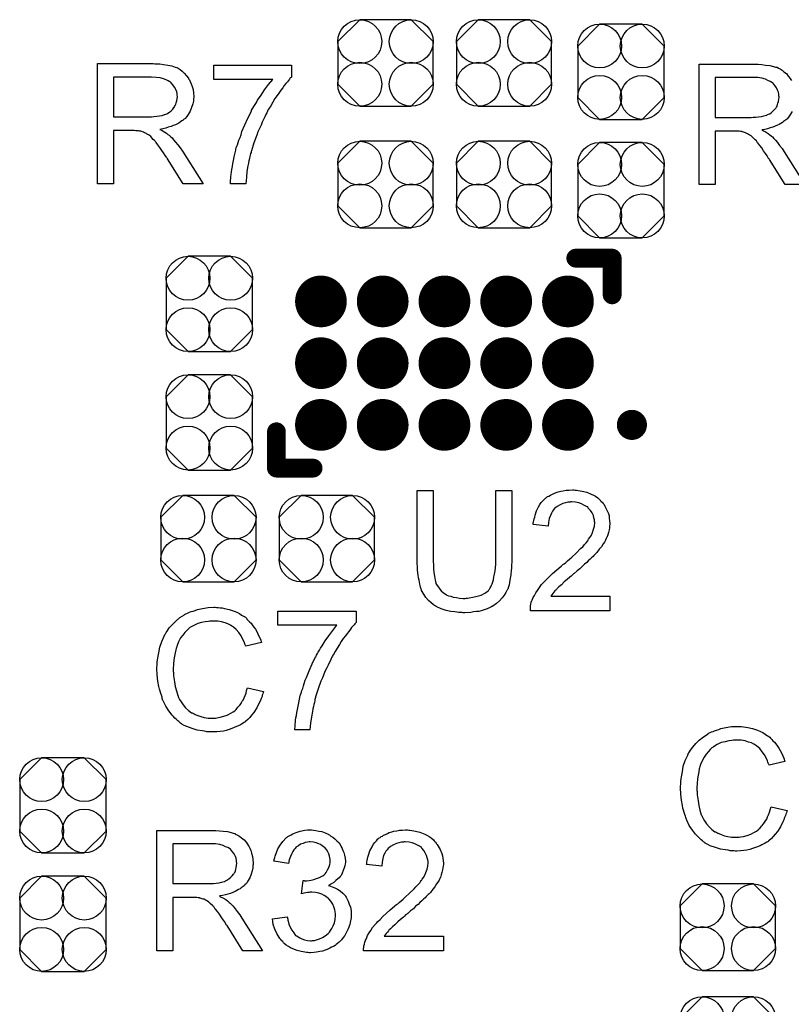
# Model space of a CAD drawing. Extents: x -0.07 to 0.95, y -0.15 to 2.1.
# Tile 9 of 18: x 0.17 to 0.42, y 0.44 to 0.75. Entities that reach past the tile are written whole.
import ezdxf

# ---------------------------------------------------------------- set-up
doc = ezdxf.new("R2010")
doc.units = 0
doc.layers.get('0').update_dxf_attribs({"linetype": 'CONTINUOUS'})
doc.layers.add('gto', color=2, linetype='CONTINUOUS')
doc.layers.add('gts', color=1, linetype='CONTINUOUS')

# ---------------------------------------------------------------- blocks, each defined once
blk = doc.blocks.new('D43')
at = {"const_width": 0.004}
blk.add_lwpolyline([(-0.002, 0, 1), (0.002, 0, 1)], format="xyb", close=True, dxfattribs=at)
blk = doc.blocks.new('D60')
at = {"const_width": 0.003}
blk.add_lwpolyline([(-0.0015, 0, 1), (0.0015, 0, 1)], format="xyb", close=True, dxfattribs=at)
blk = doc.blocks.new('D69')
blk.add_lwpolyline([(-0.0068, -0.0152), (0.0068, -0.0152), (0.0138, -0.0082), (0.0138, 0.0082), (0.0068, 0.0152), (-0.0068, 0.0152), (-0.0138, 0.0082), (-0.0138, -0.0082)], close=True)
for centre in [(-0.0068, 0.0082), (0.0068, 0.0082), (-0.0068, -0.0082), (0.0068, -0.0082)]:
    blk.add_circle(centre, 0.007)
blk = doc.blocks.new('D70')
blk.add_lwpolyline([(-0.0152, 0.0068), (-0.0152, -0.0068), (-0.0082, -0.0138), (0.0082, -0.0138), (0.0152, -0.0068), (0.0152, 0.0068), (0.0082, 0.0138), (-0.0082, 0.0138)], close=True)
for centre in [(-0.0082, 0.0068), (0.0082, 0.0068), (-0.0082, -0.0068), (0.0082, -0.0068)]:
    blk.add_circle(centre, 0.007)
blk = doc.blocks.new('D84')
at = {"const_width": 0.00825}
blk.add_lwpolyline([(-0.004125, 0, 1), (0.004125, 0, 1)], format="xyb", close=True, dxfattribs=at)

msp = doc.modelspace()

# ---------------------------------------------------------------- linework, layer by layer
at = {"layer": 'gto', "color": 2}
for points in [[(0.2153, 0.7395), (0.2158, 0.7395), (0.2169, 0.7395), (0.2181, 0.7393), (0.2195, 0.7391), (0.2207, 0.7389), (0.2213, 0.7387), (0.2218, 0.7385), (0.2219, 0.7385), (0.2219, 0.7385), (0.2223, 0.7383), (0.2228, 0.7381), (0.2234, 0.7377), (0.224, 0.7372), (0.2247, 0.7365), (0.2254, 0.7357), (0.2261, 0.7349), (0.2261, 0.7348), (0.2261, 0.7347), (0.2264, 0.7344), (0.2266, 0.7339), (0.2269, 0.7331), (0.2272, 0.7323), (0.2275, 0.7313), (0.2276, 0.7302), (0.2277, 0.7291), (0.2277, 0.729), (0.2277, 0.7289), (0.2277, 0.7287), (0.2276, 0.7284), (0.2276, 0.728), (0.2276, 0.7276), (0.2274, 0.7267), (0.227, 0.7256), (0.2266, 0.7244), (0.2259, 0.7233), (0.2255, 0.7227), (0.225, 0.7221), (0.225, 0.7221), (0.2249, 0.722), (0.2247, 0.7219), (0.2245, 0.7217), (0.2243, 0.7215), (0.2239, 0.7213), (0.2235, 0.721), (0.223, 0.7206), (0.2225, 0.7204), (0.2219, 0.7201), (0.2212, 0.7198), (0.2205, 0.7195), (0.2196, 0.7193), (0.2188, 0.719), (0.2179, 0.7188), (0.2169, 0.7186), (0.217, 0.7186), (0.2172, 0.7185), (0.2175, 0.7183), (0.218, 0.718), (0.219, 0.7174), (0.2195, 0.717), (0.2199, 0.7167), (0.22, 0.7166), (0.2203, 0.7163), (0.2208, 0.7159), (0.2213, 0.7153), (0.2219, 0.7145), (0.2226, 0.7137), (0.2234, 0.7127), (0.2241, 0.7116), (0.2307, 0.7012), (0.2244, 0.7012), (0.2194, 0.7092), (0.2194, 0.7092), (0.2193, 0.7093), (0.2191, 0.7095), (0.219, 0.7097), (0.2186, 0.7103), (0.2181, 0.7111), (0.2175, 0.7119), (0.2169, 0.7128), (0.2163, 0.7137), (0.2157, 0.7144), (0.2156, 0.7145), (0.2155, 0.7147), (0.2152, 0.715), (0.2148, 0.7154), (0.214, 0.7163), (0.2135, 0.7167), (0.2131, 0.717), (0.213, 0.717), (0.2129, 0.7171), (0.2127, 0.7172), (0.2124, 0.7174), (0.212, 0.7175), (0.2117, 0.7177), (0.2108, 0.718), (0.2107, 0.718), (0.2106, 0.718), (0.2104, 0.718), (0.2101, 0.7181), (0.2097, 0.7181), (0.2093, 0.7181), (0.2087, 0.7182), (0.2021, 0.7182), (0.2021, 0.7012), (0.197, 0.7012), (0.197, 0.7396), (0.2148, 0.7396), (0.2153, 0.7395)], [(0.2589, 0.7354), (0.2589, 0.7353), (0.2588, 0.7352), (0.2585, 0.735), (0.2583, 0.7346), (0.258, 0.7342), (0.2576, 0.7338), (0.2571, 0.7332), (0.2566, 0.7326), (0.2561, 0.7319), (0.2555, 0.7311), (0.2549, 0.7302), (0.2543, 0.7294), (0.2536, 0.7284), (0.2529, 0.7273), (0.2523, 0.7261), (0.2516, 0.725), (0.2516, 0.7249), (0.2514, 0.7247), (0.2513, 0.7244), (0.251, 0.7239), (0.2507, 0.7233), (0.2504, 0.7226), (0.25, 0.7218), (0.2496, 0.7209), (0.2492, 0.7199), (0.2487, 0.7189), (0.2482, 0.7178), (0.2478, 0.7167), (0.2469, 0.7143), (0.2461, 0.7117), (0.2461, 0.7117), (0.246, 0.7115), (0.246, 0.7112), (0.2458, 0.7109), (0.2457, 0.7104), (0.2456, 0.7099), (0.2455, 0.7093), (0.2453, 0.7086), (0.2452, 0.7078), (0.245, 0.707), (0.2447, 0.7052), (0.2445, 0.7033), (0.2443, 0.7012), (0.2395, 0.7012), (0.2395, 0.7012), (0.2395, 0.7014), (0.2395, 0.7016), (0.2395, 0.7019), (0.2395, 0.7024), (0.2396, 0.7029), (0.2396, 0.7036), (0.2397, 0.7042), (0.2398, 0.705), (0.2399, 0.7058), (0.2401, 0.7067), (0.2402, 0.7077), (0.2404, 0.7087), (0.2406, 0.7098), (0.2412, 0.712), (0.2412, 0.7121), (0.2412, 0.7123), (0.2413, 0.7127), (0.2415, 0.7132), (0.2417, 0.7137), (0.2419, 0.7144), (0.2421, 0.7152), (0.2425, 0.716), (0.2428, 0.7169), (0.2431, 0.7179), (0.244, 0.72), (0.245, 0.7222), (0.2461, 0.7244), (0.2461, 0.7245), (0.2462, 0.7247), (0.2464, 0.725), (0.2466, 0.7254), (0.2469, 0.7259), (0.2473, 0.7265), (0.2477, 0.7272), (0.2481, 0.7279), (0.2492, 0.7295), (0.2503, 0.7312), (0.2516, 0.7329), (0.2529, 0.7345), (0.2341, 0.7345), (0.2341, 0.7391), (0.2589, 0.7391), (0.2589, 0.7354)], [(0.4186, 0.7243), (0.4179, 0.7231), (0.4175, 0.7225), (0.417, 0.722), (0.417, 0.7219), (0.4169, 0.7219), (0.4168, 0.7217), (0.4165, 0.7215), (0.4162, 0.7213), (0.4159, 0.7211), (0.4155, 0.7208), (0.415, 0.7205), (0.4145, 0.7202), (0.4139, 0.7199), (0.4132, 0.7196), (0.4125, 0.7193), (0.4116, 0.7191), (0.4108, 0.7188), (0.4099, 0.7186), (0.4089, 0.7185), (0.409, 0.7184), (0.4092, 0.7183), (0.4095, 0.7181), (0.41, 0.7179), (0.411, 0.7173), (0.4115, 0.7169), (0.4119, 0.7165), (0.412, 0.7164), (0.4123, 0.7162), (0.4128, 0.7157), (0.4133, 0.7152), (0.4139, 0.7144), (0.4146, 0.7135), (0.4154, 0.7125), (0.4161, 0.7114), (0.4227, 0.701), (0.4164, 0.701), (0.4114, 0.709), (0.4114, 0.709), (0.4113, 0.7092), (0.4111, 0.7093), (0.411, 0.7095), (0.4106, 0.7102), (0.4101, 0.7109), (0.4095, 0.7118), (0.4089, 0.7127), (0.4083, 0.7135), (0.4077, 0.7143), (0.4076, 0.7143), (0.4075, 0.7145), (0.4072, 0.7149), (0.4068, 0.7153), (0.406, 0.7161), (0.4055, 0.7165), (0.4051, 0.7168), (0.405, 0.7169), (0.4049, 0.7169), (0.4047, 0.717), (0.4044, 0.7172), (0.404, 0.7174), (0.4037, 0.7175), (0.4028, 0.7178), (0.4027, 0.7178), (0.4026, 0.7179), (0.4024, 0.7179), (0.4021, 0.7179), (0.4017, 0.718), (0.4013, 0.718), (0.4007, 0.718), (0.3941, 0.718), (0.3941, 0.701), (0.389, 0.701), (0.389, 0.7394), (0.4068, 0.7394), (0.4073, 0.7394)], [(0.4073, 0.7394), (0.4078, 0.7394), (0.4089, 0.7393), (0.4101, 0.7391), (0.4115, 0.739), (0.4127, 0.7387), (0.4133, 0.7385), (0.4138, 0.7384), (0.4139, 0.7384), (0.4139, 0.7383), (0.4143, 0.7381), (0.4148, 0.7379), (0.4154, 0.7375), (0.416, 0.737), (0.4168, 0.7364), (0.4174, 0.7356), (0.4181, 0.7347), (0.4181, 0.7346), (0.4181, 0.7346), (0.4184, 0.7342)], [(0.2142, 0.7353), (0.2021, 0.7353), (0.2021, 0.7226), (0.2135, 0.7226), (0.2142, 0.7226), (0.215, 0.7227), (0.2159, 0.7228), (0.2168, 0.7229), (0.2176, 0.723), (0.2184, 0.7233), (0.2185, 0.7233), (0.2188, 0.7234), (0.2191, 0.7236), (0.2195, 0.7238), (0.22, 0.7241), (0.2205, 0.7245), (0.221, 0.725), (0.2214, 0.7256), (0.2215, 0.7256), (0.2216, 0.7259), (0.2218, 0.7262), (0.222, 0.7266), (0.2221, 0.7271), (0.2223, 0.7277), (0.2224, 0.7284), (0.2225, 0.729), (0.2225, 0.7291), (0.2225, 0.7291), (0.2224, 0.7295), (0.2224, 0.73), (0.2223, 0.7306), (0.222, 0.7313), (0.2216, 0.7321), (0.2211, 0.7328), (0.2205, 0.7335), (0.2204, 0.7336), (0.2201, 0.7338), (0.2196, 0.7341), (0.2189, 0.7344), (0.2181, 0.7347), (0.217, 0.735), (0.2157, 0.7352), (0.2142, 0.7353)], [(0.4062, 0.7351), (0.3941, 0.7351), (0.3941, 0.7224), (0.4055, 0.7224), (0.4062, 0.7225), (0.407, 0.7225), (0.4079, 0.7226), (0.4088, 0.7227), (0.4096, 0.7229), (0.4104, 0.7231), (0.4105, 0.7231), (0.4108, 0.7233), (0.4111, 0.7234), (0.4115, 0.7236), (0.412, 0.724), (0.4125, 0.7244), (0.413, 0.7249), (0.4134, 0.7254), (0.4135, 0.7255), (0.4136, 0.7257), (0.4138, 0.726), (0.414, 0.7265), (0.4141, 0.727), (0.4143, 0.7275), (0.4144, 0.7282), (0.4145, 0.7289), (0.4145, 0.7289), (0.4145, 0.729), (0.4144, 0.7293), (0.4144, 0.7298), (0.4143, 0.7305), (0.414, 0.7311), (0.4136, 0.7319), (0.4131, 0.7326), (0.4125, 0.7334), (0.4124, 0.7334), (0.4121, 0.7336), (0.4116, 0.7339), (0.4109, 0.7342), (0.4101, 0.7346), (0.409, 0.7349), (0.4077, 0.7351), (0.4062, 0.7351)], [(0.3292, 0.5812), (0.3292, 0.5811), (0.3292, 0.5809), (0.3292, 0.5807), (0.3292, 0.5803), (0.3291, 0.5798), (0.3291, 0.5792), (0.3291, 0.5785), (0.329, 0.5779), (0.3289, 0.5764), (0.3286, 0.5748), (0.3283, 0.5733), (0.3281, 0.5726), (0.3279, 0.5719), (0.3279, 0.5719), (0.3278, 0.5718), (0.3277, 0.5716), (0.3276, 0.5714), (0.3273, 0.5708), (0.3268, 0.57), (0.3261, 0.5691), (0.3253, 0.5682), (0.3243, 0.5673), (0.3231, 0.5664), (0.323, 0.5664), (0.3229, 0.5663), (0.3228, 0.5663), (0.3225, 0.5661), (0.3221, 0.5659), (0.3217, 0.5658), (0.3213, 0.5656), (0.3207, 0.5654), (0.3201, 0.5652), (0.3194, 0.565), (0.3187, 0.5648), (0.3179, 0.5647), (0.317, 0.5646), (0.3161, 0.5644), (0.3142, 0.5643), (0.3137, 0.5643), (0.3133, 0.5644), (0.3128, 0.5644), (0.3123, 0.5644), (0.3117, 0.5645), (0.311, 0.5646), (0.3097, 0.5648), (0.3082, 0.5651), (0.3067, 0.5656), (0.3053, 0.5662), (0.3053, 0.5662), (0.3052, 0.5663), (0.305, 0.5664), (0.3048, 0.5665), (0.3042, 0.5669), (0.3034, 0.5676), (0.3026, 0.5683), (0.3018, 0.5692), (0.3011, 0.5703), (0.3004, 0.5715), (0.3004, 0.5716), (0.3004, 0.5717), (0.3003, 0.5719), (0.3002, 0.5722), (0.3001, 0.5725), (0.3, 0.573), (0.2998, 0.5735), (0.2997, 0.5741), (0.2996, 0.5748), (0.2994, 0.5755), (0.2993, 0.5763), (0.2992, 0.5771), (0.2991, 0.578), (0.2991, 0.579), (0.299, 0.5801), (0.299, 0.5812), (0.299, 0.6034), (0.3041, 0.6034), (0.3041, 0.5812), (0.3041, 0.5811), (0.3041, 0.581), (0.3041, 0.5807), (0.3041, 0.5804), (0.3042, 0.58), (0.3042, 0.5795), (0.3042, 0.5784), (0.3043, 0.5772), (0.3045, 0.576), (0.3047, 0.5748), (0.3048, 0.5743), (0.305, 0.5738), (0.305, 0.5737), (0.3052, 0.5734), (0.3054, 0.573), (0.3058, 0.5725), (0.3062, 0.5719), (0.3067, 0.5713), (0.3074, 0.5707), (0.3082, 0.5702), (0.3083, 0.5702), (0.3085, 0.57), (0.309, 0.5698), (0.3097, 0.5696), (0.3105, 0.5693), (0.3115, 0.5692), (0.3125, 0.569), (0.3137, 0.5689), (0.3143, 0.5689), (0.3146, 0.569), (0.3151, 0.569), (0.3156, 0.5691), (0.3168, 0.5693), (0.3181, 0.5696), (0.3194, 0.57), (0.3206, 0.5706), (0.3212, 0.571), (0.3217, 0.5714), (0.3218, 0.5715), (0.3218, 0.5715), (0.3219, 0.5717), (0.3221, 0.5719), (0.3223, 0.5723), (0.3225, 0.5726), (0.3227, 0.5731), (0.3229, 0.5736), (0.3231, 0.5742), (0.3233, 0.5749), (0.3235, 0.5758), (0.3237, 0.5767), (0.3239, 0.5777), (0.324, 0.5787), (0.3241, 0.5799), (0.3241, 0.5812), (0.3241, 0.6034), (0.3292, 0.6034), (0.3292, 0.5812)], [(0.3494, 0.6035), (0.3498, 0.6035), (0.3504, 0.6034), (0.351, 0.6033), (0.3516, 0.6032), (0.3531, 0.6028), (0.3545, 0.6022), (0.3552, 0.6019), (0.3559, 0.6015), (0.3566, 0.601), (0.3572, 0.6005), (0.3573, 0.6004), (0.3574, 0.6004), (0.3575, 0.6001), (0.3577, 0.5999), (0.358, 0.5996), (0.3583, 0.5992), (0.3586, 0.5989), (0.3589, 0.5984), (0.3594, 0.5973), (0.36, 0.596), (0.3602, 0.5953), (0.3603, 0.5945), (0.3604, 0.5937), (0.3605, 0.5929), (0.3605, 0.5928), (0.3605, 0.5925), (0.3604, 0.5921), (0.3604, 0.5915), (0.3603, 0.5908), (0.36, 0.59), (0.3598, 0.5892), (0.3595, 0.5884), (0.3594, 0.5883), (0.3593, 0.588), (0.3591, 0.5875), (0.3588, 0.5869), (0.3583, 0.5863), (0.3578, 0.5854), (0.3571, 0.5846), (0.3563, 0.5836), (0.3562, 0.5835), (0.3559, 0.5832), (0.3557, 0.5829), (0.3554, 0.5826), (0.3551, 0.5823), (0.3546, 0.5819), (0.3542, 0.5814), (0.3536, 0.5809), (0.3531, 0.5804), (0.3524, 0.5798), (0.3517, 0.5792), (0.3509, 0.5784), (0.35, 0.5777), (0.3491, 0.5769), (0.3491, 0.5769), (0.3489, 0.5768), (0.3487, 0.5766), (0.3485, 0.5764), (0.3481, 0.576), (0.3477, 0.5757), (0.3468, 0.575), (0.3459, 0.5742), (0.345, 0.5733), (0.3442, 0.5726), (0.3439, 0.5723), (0.3436, 0.572), (0.3436, 0.572), (0.3434, 0.5718), (0.3432, 0.5716), (0.3429, 0.5713), (0.3426, 0.5709), (0.3423, 0.5705), (0.3416, 0.5696), (0.3605, 0.5696), (0.3605, 0.565), (0.3351, 0.565), (0.3351, 0.5651), (0.3351, 0.5653), (0.3351, 0.5656), (0.3351, 0.5661), (0.3352, 0.5666), (0.3353, 0.5671), (0.3354, 0.5677), (0.3356, 0.5683), (0.3356, 0.5683), (0.3357, 0.5684), (0.3358, 0.5687), (0.336, 0.5692), (0.3364, 0.5699), (0.3368, 0.5707), (0.3374, 0.5715), (0.338, 0.5724), (0.3387, 0.5734), (0.3387, 0.5734), (0.3388, 0.5735), (0.3391, 0.5738), (0.3396, 0.5743), (0.3403, 0.575), (0.3412, 0.5759), (0.3422, 0.5769), (0.3435, 0.578), (0.3449, 0.5792), (0.345, 0.5792), (0.3452, 0.5794), (0.3455, 0.5797), (0.3459, 0.58), (0.3464, 0.5804), (0.347, 0.5809), (0.3476, 0.5815), (0.3483, 0.5821), (0.3497, 0.5834), (0.3511, 0.5848), (0.3518, 0.5854), (0.3524, 0.5861), (0.3529, 0.5867), (0.3534, 0.5873), (0.3534, 0.5874), (0.3535, 0.5874), (0.3536, 0.5876), (0.3537, 0.5878), (0.3541, 0.5884), (0.3546, 0.5891), (0.3549, 0.59), (0.3553, 0.591), (0.3556, 0.592), (0.3557, 0.593), (0.3557, 0.5931), (0.3557, 0.5931), (0.3556, 0.5935), (0.3556, 0.594), (0.3554, 0.5946), (0.3552, 0.5954), (0.3548, 0.5962), (0.3543, 0.597), (0.3536, 0.5977), (0.3535, 0.5979), (0.3532, 0.5981), (0.3528, 0.5984), (0.3522, 0.5987), (0.3514, 0.5991), (0.3506, 0.5994), (0.3495, 0.5996), (0.3483, 0.5997), (0.348, 0.5997), (0.3478, 0.5996), (0.3471, 0.5996), (0.3463, 0.5994), (0.3455, 0.5992), (0.3446, 0.5988), (0.3437, 0.5983), (0.3428, 0.5976), (0.3427, 0.5975), (0.3425, 0.5972), (0.3422, 0.5968), (0.3418, 0.5961), (0.3415, 0.5954), (0.3411, 0.5944), (0.3409, 0.5932), (0.3408, 0.592), (0.336, 0.5925), (0.336, 0.5925), (0.336, 0.5927), (0.336, 0.593), (0.3361, 0.5934), (0.3362, 0.5938), (0.3363, 0.5943), (0.3365, 0.5949), (0.3366, 0.5955), (0.3371, 0.5969), (0.3377, 0.5982), (0.3381, 0.5989), (0.3386, 0.5995), (0.3391, 0.6001), (0.3397, 0.6007), (0.3397, 0.6007), (0.3398, 0.6008), (0.34, 0.601), (0.3403, 0.6011), (0.3406, 0.6014), (0.341, 0.6016), (0.3415, 0.6019), (0.342, 0.6021), (0.3426, 0.6024), (0.3433, 0.6027), (0.344, 0.6029), (0.3448, 0.6031), (0.3456, 0.6033), (0.3465, 0.6035), (0.3475, 0.6035), (0.3485, 0.6036), (0.349, 0.6036), (0.3494, 0.6035)], [(0.235, 0.566), (0.2355, 0.566), (0.2361, 0.5659), (0.2368, 0.5659), (0.2375, 0.5657), (0.239, 0.5654), (0.2406, 0.5649), (0.2415, 0.5645), (0.2423, 0.5641), (0.243, 0.5636), (0.2438, 0.5631), (0.2439, 0.5631), (0.244, 0.563), (0.2442, 0.5629), (0.2445, 0.5626), (0.2447, 0.5623), (0.2451, 0.5619), (0.2455, 0.5615), (0.246, 0.561), (0.2464, 0.5605), (0.2469, 0.5598), (0.2474, 0.5591), (0.2478, 0.5584), (0.2482, 0.5576), (0.2486, 0.5567), (0.249, 0.5559), (0.2493, 0.5549), (0.2443, 0.5537), (0.2443, 0.5538), (0.2442, 0.5539), (0.2441, 0.5541), (0.244, 0.5544), (0.2439, 0.5547), (0.2438, 0.5551), (0.2433, 0.556), (0.2428, 0.557), (0.2421, 0.558), (0.2413, 0.559), (0.2404, 0.5598), (0.2403, 0.5599), (0.2399, 0.5601), (0.2394, 0.5604), (0.2386, 0.5608), (0.2377, 0.5611), (0.2366, 0.5615), (0.2354, 0.5617), (0.234, 0.5617), (0.2335, 0.5617), (0.2333, 0.5617), (0.2329, 0.5617), (0.2324, 0.5616), (0.2314, 0.5615), (0.2302, 0.5612), (0.229, 0.5609), (0.2277, 0.5603), (0.2265, 0.5596), (0.2265, 0.5596), (0.2264, 0.5595), (0.226, 0.5592), (0.2255, 0.5587), (0.2249, 0.5581), (0.2242, 0.5572), (0.2235, 0.5563), (0.2229, 0.5551), (0.2224, 0.5539), (0.2224, 0.5538), (0.2223, 0.5537), (0.2223, 0.5535), (0.2222, 0.5533), (0.2221, 0.5529), (0.222, 0.5525), (0.2218, 0.5516), (0.2216, 0.5505), (0.2214, 0.5493), (0.2213, 0.5479), (0.2212, 0.5465), (0.2212, 0.5464), (0.2212, 0.5463), (0.2212, 0.546), (0.2212, 0.5456), (0.2213, 0.5453), (0.2213, 0.5448), (0.2213, 0.5442), (0.2214, 0.5436), (0.2216, 0.5423), (0.2218, 0.5408), (0.2222, 0.5394), (0.2226, 0.5379), (0.2226, 0.5379), (0.2227, 0.5378), (0.2228, 0.5376), (0.2229, 0.5373), (0.2232, 0.5367), (0.2237, 0.5359), (0.2243, 0.535), (0.2251, 0.534), (0.226, 0.5332), (0.227, 0.5324), (0.2271, 0.5324), (0.2272, 0.5324), (0.2274, 0.5323), (0.2276, 0.5322), (0.2279, 0.5321), (0.2282, 0.5319), (0.229, 0.5316), (0.23, 0.5312), (0.2311, 0.5309), (0.2323, 0.5307), (0.2336, 0.5307), (0.234, 0.5307), (0.2343, 0.5307), (0.2347, 0.5307), (0.2351, 0.5308), (0.2361, 0.531), (0.2373, 0.5313), (0.2384, 0.5317), (0.2396, 0.5323), (0.2403, 0.5327), (0.2408, 0.5331), (0.2409, 0.5332), (0.2409, 0.5332), (0.2411, 0.5334), (0.2413, 0.5335), (0.2415, 0.5338), (0.2418, 0.5342), (0.2421, 0.5345), (0.2424, 0.5349), (0.2428, 0.5354), (0.2431, 0.536), (0.2435, 0.5365), (0.2438, 0.5372), (0.2441, 0.5379), (0.2444, 0.5387), (0.2446, 0.5395), (0.2449, 0.5404), (0.25, 0.5392), (0.25, 0.5391), (0.2499, 0.5389), (0.2498, 0.5385), (0.2496, 0.5381), (0.2495, 0.5376), (0.2492, 0.537), (0.249, 0.5363), (0.2486, 0.5356), (0.2479, 0.534), (0.2469, 0.5325), (0.2462, 0.5317), (0.2456, 0.5309), (0.245, 0.5303), (0.2442, 0.5296), (0.2441, 0.5296), (0.244, 0.5294), (0.2438, 0.5293), (0.2435, 0.5291), (0.243, 0.5288), (0.2426, 0.5286), (0.242, 0.5283), (0.2414, 0.528), (0.2406, 0.5277), (0.2399, 0.5274), (0.239, 0.5271), (0.2381, 0.5268), (0.2372, 0.5266), (0.2362, 0.5265), (0.2351, 0.5264), (0.234, 0.5263), (0.2334, 0.5263), (0.233, 0.5264), (0.2325, 0.5264), (0.2319, 0.5264), (0.2312, 0.5266), (0.2304, 0.5267), (0.2288, 0.5269), (0.2272, 0.5274), (0.2255, 0.528), (0.2247, 0.5284), (0.2239, 0.5288), (0.2239, 0.5289), (0.2238, 0.5289), (0.2235, 0.5291), (0.2233, 0.5293), (0.223, 0.5296), (0.2226, 0.5299), (0.2222, 0.5303), (0.2217, 0.5307), (0.2213, 0.5312), (0.2208, 0.5317), (0.2198, 0.533), (0.2188, 0.5345), (0.218, 0.5362), (0.218, 0.5362), (0.2179, 0.5364), (0.2178, 0.5367), (0.2177, 0.537), (0.2176, 0.5374), (0.2174, 0.538), (0.2172, 0.5386), (0.217, 0.5393), (0.2168, 0.54), (0.2166, 0.5408), (0.2163, 0.5425), (0.2161, 0.5445), (0.216, 0.5465), (0.216, 0.5465), (0.216, 0.5468), (0.216, 0.5471), (0.2161, 0.5475), (0.2161, 0.548), (0.2161, 0.5486), (0.2162, 0.5493), (0.2163, 0.55), (0.2166, 0.5516), (0.2169, 0.5534), (0.2175, 0.5552), (0.2183, 0.5569), (0.2183, 0.557), (0.2184, 0.5571), (0.2185, 0.5574), (0.2187, 0.5576), (0.2189, 0.558), (0.2192, 0.5585), (0.2199, 0.5595), (0.2209, 0.5606), (0.222, 0.5617), (0.2233, 0.5628), (0.2248, 0.5637), (0.2248, 0.5638), (0.225, 0.5639), (0.2252, 0.564), (0.2255, 0.5641), (0.2259, 0.5643), (0.2264, 0.5645), (0.2269, 0.5647), (0.2275, 0.5649), (0.2282, 0.5651), (0.2289, 0.5654), (0.2305, 0.5657), (0.2323, 0.566), (0.2341, 0.5661), (0.2346, 0.5661), (0.235, 0.566)], [(0.2795, 0.5612), (0.2794, 0.5611), (0.2793, 0.561), (0.2791, 0.5608), (0.2789, 0.5605), (0.2785, 0.5601), (0.2781, 0.5596), (0.2777, 0.5591), (0.2772, 0.5584), (0.2767, 0.5577), (0.2761, 0.557), (0.2754, 0.5561), (0.2748, 0.5552), (0.2742, 0.5542), (0.2735, 0.5531), (0.2728, 0.552), (0.2722, 0.5508), (0.2721, 0.5508), (0.272, 0.5505), (0.2718, 0.5502), (0.2716, 0.5497), (0.2713, 0.5491), (0.2709, 0.5484), (0.2706, 0.5476), (0.2702, 0.5468), (0.2697, 0.5458), (0.2692, 0.5448), (0.2688, 0.5436), (0.2683, 0.5425), (0.2674, 0.5401), (0.2666, 0.5375), (0.2666, 0.5375), (0.2666, 0.5373), (0.2665, 0.537), (0.2664, 0.5367), (0.2663, 0.5363), (0.2662, 0.5357), (0.266, 0.5351), (0.2659, 0.5344), (0.2657, 0.5337), (0.2656, 0.5328), (0.2653, 0.5311), (0.265, 0.5291), (0.2648, 0.527), (0.26, 0.527), (0.26, 0.5271), (0.26, 0.5272), (0.26, 0.5274), (0.2601, 0.5278), (0.2601, 0.5282), (0.2601, 0.5288), (0.2602, 0.5294), (0.2602, 0.5301), (0.2603, 0.5308), (0.2605, 0.5316), (0.2606, 0.5325), (0.2608, 0.5335), (0.261, 0.5345), (0.2612, 0.5356), (0.2617, 0.5379), (0.2617, 0.5379), (0.2618, 0.5382), (0.2619, 0.5385), (0.2621, 0.539), (0.2622, 0.5395), (0.2625, 0.5402), (0.2627, 0.541), (0.263, 0.5418), (0.2633, 0.5428), (0.2637, 0.5437), (0.2645, 0.5458), (0.2655, 0.548), (0.2666, 0.5503), (0.2667, 0.5503), (0.2668, 0.5505), (0.2669, 0.5508), (0.2672, 0.5513), (0.2674, 0.5518), (0.2678, 0.5524), (0.2682, 0.553), (0.2687, 0.5538), (0.2697, 0.5554), (0.2708, 0.557), (0.2721, 0.5587), (0.2734, 0.5604), (0.2546, 0.5604), (0.2546, 0.5649), (0.2795, 0.5649), (0.2795, 0.5612)], [(0.402, 0.528), (0.4025, 0.528), (0.4031, 0.5279), (0.4038, 0.5278), (0.4045, 0.5277), (0.406, 0.5274), (0.4076, 0.5269), (0.4085, 0.5265), (0.4093, 0.5261), (0.41, 0.5256), (0.4108, 0.5251), (0.4109, 0.5251), (0.411, 0.525), (0.4112, 0.5249), (0.4115, 0.5246), (0.4117, 0.5243), (0.4121, 0.5239), (0.4125, 0.5235), (0.413, 0.523), (0.4134, 0.5225), (0.4139, 0.5218), (0.4144, 0.5211), (0.4148, 0.5204), (0.4152, 0.5196), (0.4156, 0.5187), (0.416, 0.5179), (0.4163, 0.5169), (0.4113, 0.5157), (0.4113, 0.5158), (0.4112, 0.5159), (0.4111, 0.5161), (0.411, 0.5164), (0.4109, 0.5167), (0.4108, 0.5171), (0.4103, 0.518), (0.4098, 0.519), (0.4091, 0.52), (0.4083, 0.521), (0.4074, 0.5218), (0.4073, 0.5219), (0.4069, 0.5221), (0.4064, 0.5224), (0.4056, 0.5228), (0.4047, 0.5231), (0.4036, 0.5235), (0.4024, 0.5237), (0.401, 0.5237), (0.4005, 0.5237), (0.4003, 0.5237), (0.3999, 0.5237), (0.3994, 0.5236), (0.3984, 0.5235), (0.3972, 0.5232), (0.396, 0.5229), (0.3947, 0.5223), (0.3935, 0.5216), (0.3935, 0.5216), (0.3934, 0.5215), (0.393, 0.5212), (0.3925, 0.5207), (0.3919, 0.5201), (0.3912, 0.5192), (0.3905, 0.5183), (0.3899, 0.5171), (0.3894, 0.5159), (0.3894, 0.5158), (0.3893, 0.5157), (0.3893, 0.5155), (0.3892, 0.5153), (0.3891, 0.5149), (0.389, 0.5145), (0.3888, 0.5136), (0.3886, 0.5125), (0.3884, 0.5113), (0.3883, 0.5099), (0.3882, 0.5085), (0.3882, 0.5084), (0.3882, 0.5083), (0.3882, 0.508), (0.3882, 0.5076), (0.3883, 0.5073), (0.3883, 0.5068), (0.3883, 0.5062), (0.3884, 0.5056), (0.3886, 0.5043), (0.3888, 0.5028), (0.3892, 0.5014), (0.3896, 0.4999), (0.3896, 0.4999), (0.3897, 0.4998), (0.3898, 0.4996), (0.3899, 0.4993), (0.3902, 0.4987), (0.3907, 0.4979), (0.3913, 0.497), (0.3921, 0.496), (0.393, 0.4952), (0.394, 0.4944), (0.3941, 0.4944), (0.3942, 0.4944), (0.3944, 0.4943), (0.3946, 0.4942), (0.3949, 0.494), (0.3952, 0.4939), (0.396, 0.4936), (0.397, 0.4932), (0.3981, 0.4929), (0.3993, 0.4927), (0.4006, 0.4927), (0.401, 0.4927), (0.4013, 0.4927), (0.4017, 0.4927), (0.4021, 0.4928), (0.4031, 0.493), (0.4043, 0.4933), (0.4054, 0.4937), (0.4066, 0.4943), (0.4073, 0.4947), (0.4078, 0.4951), (0.4079, 0.4952), (0.4079, 0.4952), (0.4081, 0.4954), (0.4083, 0.4955), (0.4085, 0.4958), (0.4088, 0.4962), (0.4091, 0.4965), (0.4094, 0.4969), (0.4098, 0.4974), (0.4101, 0.498), (0.4105, 0.4985), (0.4108, 0.4992), (0.4111, 0.4999), (0.4114, 0.5007), (0.4116, 0.5015), (0.4119, 0.5024), (0.417, 0.5012), (0.417, 0.5011), (0.4169, 0.5009), (0.4168, 0.5005), (0.4166, 0.5001), (0.4165, 0.4996), (0.4162, 0.499), (0.416, 0.4983), (0.4156, 0.4976), (0.4149, 0.496), (0.4139, 0.4945), (0.4132, 0.4937), (0.4126, 0.4929), (0.412, 0.4923), (0.4112, 0.4916), (0.4111, 0.4916), (0.411, 0.4914), (0.4108, 0.4913), (0.4105, 0.4911), (0.41, 0.4908), (0.4096, 0.4906), (0.409, 0.4903), (0.4084, 0.49), (0.4076, 0.4897), (0.4069, 0.4894), (0.406, 0.4891), (0.4051, 0.4888), (0.4042, 0.4886), (0.4032, 0.4885), (0.4021, 0.4884), (0.401, 0.4883), (0.4004, 0.4883), (0.4, 0.4884), (0.3995, 0.4884), (0.3989, 0.4884), (0.3982, 0.4886), (0.3974, 0.4887), (0.3958, 0.4889), (0.3942, 0.4894), (0.3925, 0.49), (0.3917, 0.4904), (0.3909, 0.4908), (0.3909, 0.4909), (0.3908, 0.4909), (0.3905, 0.4911), (0.3903, 0.4913), (0.39, 0.4916), (0.3896, 0.4919), (0.3892, 0.4923), (0.3887, 0.4927), (0.3883, 0.4932), (0.3878, 0.4937), (0.3868, 0.495), (0.3858, 0.4965), (0.385, 0.4982), (0.385, 0.4982), (0.3849, 0.4984), (0.3848, 0.4987), (0.3847, 0.499), (0.3846, 0.4994), (0.3844, 0.5), (0.3842, 0.5006), (0.384, 0.5013), (0.3838, 0.502), (0.3836, 0.5028), (0.3833, 0.5045), (0.3831, 0.5065), (0.383, 0.5085), (0.383, 0.5085), (0.383, 0.5088), (0.383, 0.5091), (0.3831, 0.5095), (0.3831, 0.51), (0.3831, 0.5106), (0.3832, 0.5113), (0.3833, 0.512), (0.3836, 0.5136), (0.3839, 0.5154), (0.3845, 0.5172), (0.3853, 0.5189), (0.3853, 0.519), (0.3854, 0.5191), (0.3855, 0.5194), (0.3857, 0.5196), (0.3859, 0.52), (0.3862, 0.5205), (0.3869, 0.5215), (0.3879, 0.5226), (0.389, 0.5237), (0.3903, 0.5248), (0.3918, 0.5257), (0.3918, 0.5258), (0.392, 0.5259), (0.3922, 0.526), (0.3925, 0.5261), (0.3929, 0.5263), (0.3934, 0.5265), (0.3939, 0.5267), (0.3945, 0.5269), (0.3952, 0.5271), (0.3959, 0.5274), (0.3975, 0.5277), (0.3993, 0.528), (0.4011, 0.5281), (0.4016, 0.5281), (0.402, 0.528)], [(0.2343, 0.4949), (0.2348, 0.4949), (0.2359, 0.4948), (0.2371, 0.4946), (0.2385, 0.4945), (0.2397, 0.4942), (0.2403, 0.494), (0.2408, 0.4939), (0.2409, 0.4939), (0.2409, 0.4938), (0.2413, 0.4936), (0.2418, 0.4934), (0.2424, 0.493), (0.243, 0.4925), (0.2438, 0.4919), (0.2444, 0.4911), (0.2451, 0.4902), (0.2451, 0.4901), (0.2451, 0.4901), (0.2454, 0.4897), (0.2456, 0.4892), (0.2459, 0.4885), (0.2462, 0.4876), (0.2465, 0.4866), (0.2466, 0.4856), (0.2467, 0.4844), (0.2467, 0.4844), (0.2467, 0.4843), (0.2467, 0.484), (0.2466, 0.4837), (0.2466, 0.4834), (0.2466, 0.483), (0.2464, 0.482), (0.246, 0.4809), (0.2456, 0.4798), (0.2449, 0.4786), (0.2445, 0.478), (0.244, 0.4775), (0.244, 0.4774), (0.2439, 0.4774), (0.2438, 0.4772), (0.2435, 0.477), (0.2432, 0.4768), (0.2429, 0.4766), (0.2425, 0.4763), (0.242, 0.476), (0.2415, 0.4757), (0.2409, 0.4754), (0.2402, 0.4751), (0.2395, 0.4748), (0.2386, 0.4746), (0.2378, 0.4743), (0.2369, 0.4741), (0.2359, 0.474), (0.236, 0.4739), (0.2362, 0.4738), (0.2365, 0.4736), (0.237, 0.4734), (0.238, 0.4728), (0.2385, 0.4724), (0.2389, 0.472), (0.239, 0.4719), (0.2393, 0.4717), (0.2398, 0.4712), (0.2403, 0.4707), (0.2409, 0.4699), (0.2416, 0.469), (0.2424, 0.468), (0.2431, 0.4669), (0.2497, 0.4565), (0.2434, 0.4565), (0.2384, 0.4645), (0.2384, 0.4645), (0.2383, 0.4647), (0.2381, 0.4648), (0.238, 0.465), (0.2376, 0.4657), (0.2371, 0.4664), (0.2365, 0.4673), (0.2359, 0.4682), (0.2353, 0.469), (0.2347, 0.4698), (0.2346, 0.4698), (0.2345, 0.47), (0.2342, 0.4704), (0.2338, 0.4708), (0.233, 0.4716), (0.2325, 0.472), (0.2321, 0.4723), (0.232, 0.4724), (0.2319, 0.4724), (0.2317, 0.4725), (0.2314, 0.4727), (0.231, 0.4729), (0.2307, 0.473), (0.2298, 0.4733), (0.2297, 0.4733), (0.2296, 0.4734), (0.2294, 0.4734), (0.2291, 0.4734), (0.2287, 0.4735), (0.2283, 0.4735), (0.2277, 0.4735), (0.2211, 0.4735), (0.2211, 0.4565), (0.216, 0.4565), (0.216, 0.4949), (0.2338, 0.4949), (0.2343, 0.4949)], [(0.2659, 0.495), (0.2667, 0.4949), (0.2676, 0.4947), (0.2686, 0.4945), (0.2696, 0.4941), (0.2706, 0.4937), (0.2706, 0.4937), (0.2707, 0.4936), (0.271, 0.4935), (0.2715, 0.4931), (0.2721, 0.4927), (0.2727, 0.4922), (0.2734, 0.4916), (0.2741, 0.4909), (0.2746, 0.49), (0.2747, 0.4899), (0.2748, 0.4896), (0.2751, 0.4891), (0.2753, 0.4885), (0.2756, 0.4878), (0.2758, 0.487), (0.276, 0.486), (0.2761, 0.4851), (0.2761, 0.485), (0.2761, 0.4846), (0.276, 0.4842), (0.2759, 0.4836), (0.2757, 0.4829), (0.2754, 0.4821), (0.2751, 0.4813), (0.2747, 0.4805), (0.2746, 0.4804), (0.2744, 0.4802), (0.2741, 0.4798), (0.2737, 0.4794), (0.2731, 0.4789), (0.2724, 0.4783), (0.2717, 0.4778), (0.2707, 0.4773), (0.2708, 0.4773), (0.2709, 0.4773), (0.2711, 0.4772), (0.2713, 0.4771), (0.2719, 0.4769), (0.2727, 0.4766), (0.2736, 0.4761), (0.2744, 0.4756), (0.2753, 0.4749), (0.2761, 0.474), (0.2761, 0.4739), (0.2763, 0.4736), (0.2767, 0.473), (0.277, 0.4723), (0.2773, 0.4714), (0.2777, 0.4704), (0.2779, 0.4692), (0.2779, 0.4678), (0.2779, 0.4678), (0.2779, 0.4676), (0.2779, 0.4673), (0.2779, 0.467), (0.2778, 0.4665), (0.2777, 0.466), (0.2776, 0.4655), (0.2775, 0.4649), (0.277, 0.4635), (0.2767, 0.4628), (0.2764, 0.4622), (0.2759, 0.4614), (0.2754, 0.4607), (0.2749, 0.46), (0.2742, 0.4593), (0.2742, 0.4593), (0.2741, 0.4592), (0.2738, 0.459), (0.2736, 0.4588), (0.2732, 0.4585), (0.2728, 0.4582), (0.2723, 0.4579), (0.2717, 0.4576), (0.2711, 0.4573), (0.2703, 0.4569), (0.2696, 0.4567), (0.2688, 0.4564), (0.2679, 0.4562), (0.2669, 0.456), (0.266, 0.4559), (0.265, 0.4558), (0.2645, 0.4558), (0.2641, 0.4559), (0.2637, 0.4559), (0.2632, 0.456), (0.2626, 0.4561), (0.262, 0.4562), (0.2607, 0.4566), (0.2593, 0.4571), (0.2586, 0.4574), (0.2579, 0.4578), (0.2572, 0.4583), (0.2566, 0.4588), (0.2565, 0.4589), (0.2564, 0.459), (0.2562, 0.4592), (0.2561, 0.4594), (0.2558, 0.4597), (0.2555, 0.4601), (0.2552, 0.4604), (0.2549, 0.4609), (0.2545, 0.4615), (0.2542, 0.462), (0.2536, 0.4634), (0.2531, 0.4649), (0.2529, 0.4658), (0.2528, 0.4667), (0.2575, 0.4673), (0.2575, 0.4672), (0.2576, 0.4671), (0.2576, 0.4669), (0.2577, 0.4666), (0.2577, 0.4663), (0.2578, 0.4659), (0.2581, 0.465), (0.2585, 0.464), (0.259, 0.4631), (0.2596, 0.4622), (0.2602, 0.4614), (0.2603, 0.4614), (0.2606, 0.4612), (0.261, 0.4609), (0.2616, 0.4606), (0.2622, 0.4603), (0.2631, 0.46), (0.264, 0.4598), (0.265, 0.4597), (0.2653, 0.4597), (0.2656, 0.4598), (0.2662, 0.4598), (0.2669, 0.46), (0.2678, 0.4603), (0.2688, 0.4607), (0.2697, 0.4612), (0.2706, 0.462), (0.2707, 0.4621), (0.271, 0.4624), (0.2713, 0.4629), (0.2718, 0.4636), (0.2722, 0.4644), (0.2726, 0.4654), (0.2728, 0.4665), (0.2729, 0.4677), (0.2729, 0.4678), (0.2729, 0.4679), (0.2729, 0.468), (0.2729, 0.4683), (0.2728, 0.4689), (0.2727, 0.4696), (0.2724, 0.4705), (0.2721, 0.4714), (0.2715, 0.4723), (0.2708, 0.4731), (0.2707, 0.4732), (0.2704, 0.4734), (0.2699, 0.4738), (0.2693, 0.4741), (0.2686, 0.4745), (0.2676, 0.4749), (0.2666, 0.4751), (0.2654, 0.4752), (0.2649, 0.4752), (0.2645, 0.4751), (0.264, 0.4751), (0.2635, 0.475), (0.2628, 0.4749), (0.2621, 0.4747), (0.2626, 0.4789), (0.2629, 0.4789), (0.2631, 0.4788), (0.2638, 0.4788), (0.2645, 0.4789), (0.2652, 0.479), (0.266, 0.4792), (0.2669, 0.4795), (0.2678, 0.4799), (0.2688, 0.4804), (0.2688, 0.4804), (0.2689, 0.4804), (0.2692, 0.4806), (0.2696, 0.481), (0.27, 0.4815), (0.2704, 0.4823), (0.2708, 0.4831), (0.2711, 0.484), (0.2712, 0.4846), (0.2712, 0.4852), (0.2712, 0.4852), (0.2712, 0.4853), (0.2712, 0.4856), (0.2711, 0.4861), (0.271, 0.4867), (0.2708, 0.4874), (0.2705, 0.4881), (0.2701, 0.4888), (0.2694, 0.4895), (0.2694, 0.4895), (0.2691, 0.4897), (0.2687, 0.49), (0.2682, 0.4904), (0.2676, 0.4906), (0.2668, 0.4909), (0.2659, 0.4911), (0.2649, 0.4912), (0.2645, 0.4912), (0.264, 0.4911), (0.2633, 0.491), (0.2626, 0.4907), (0.2618, 0.4905), (0.2611, 0.49), (0.2603, 0.4895), (0.2603, 0.4894), (0.2601, 0.4891), (0.2597, 0.4887), (0.2593, 0.4882), (0.259, 0.4875), (0.2586, 0.4866), (0.2582, 0.4855), (0.258, 0.4843), (0.2533, 0.4851), (0.2533, 0.4852), (0.2534, 0.4854), (0.2534, 0.4856), (0.2535, 0.4859), (0.2536, 0.4863), (0.2537, 0.4867), (0.2541, 0.4878), (0.2546, 0.489), (0.2553, 0.4902), (0.2561, 0.4914), (0.2572, 0.4925), (0.2572, 0.4925), (0.2573, 0.4926), (0.2575, 0.4927), (0.2577, 0.4929), (0.258, 0.4931), (0.2584, 0.4933), (0.2588, 0.4935), (0.2593, 0.4938), (0.2604, 0.4942), (0.2617, 0.4947), (0.2632, 0.495), (0.264, 0.4951), (0.2653, 0.4951), (0.2659, 0.495)], [(0.2963, 0.495), (0.2967, 0.495), (0.2973, 0.4949), (0.2979, 0.4948), (0.2985, 0.4947), (0.2999, 0.4943), (0.3014, 0.4937), (0.3021, 0.4934), (0.3028, 0.493), (0.3035, 0.4925), (0.3041, 0.492), (0.3041, 0.4919), (0.3042, 0.4919), (0.3044, 0.4916), (0.3046, 0.4914), (0.3049, 0.4911), (0.3051, 0.4907), (0.3054, 0.4904), (0.3057, 0.4899), (0.3063, 0.4888), (0.3069, 0.4875), (0.3071, 0.4868), (0.3072, 0.486), (0.3073, 0.4852), (0.3074, 0.4844), (0.3074, 0.4843), (0.3074, 0.484), (0.3073, 0.4836), (0.3072, 0.483), (0.3071, 0.4823), (0.3069, 0.4815), (0.3067, 0.4807), (0.3064, 0.4799), (0.3063, 0.4798), (0.3062, 0.4795), (0.306, 0.479), (0.3056, 0.4784), (0.3052, 0.4778), (0.3046, 0.4769), (0.304, 0.4761), (0.3032, 0.4751), (0.3031, 0.475), (0.3028, 0.4747), (0.3025, 0.4744), (0.3022, 0.4741), (0.3019, 0.4738), (0.3015, 0.4734), (0.301, 0.4729), (0.3005, 0.4724), (0.2999, 0.4719), (0.2993, 0.4713), (0.2985, 0.4707), (0.2978, 0.4699), (0.2969, 0.4692), (0.296, 0.4684), (0.2959, 0.4684), (0.2958, 0.4683), (0.2956, 0.4681), (0.2953, 0.4679), (0.295, 0.4675), (0.2946, 0.4672), (0.2937, 0.4665), (0.2928, 0.4657), (0.2919, 0.4648), (0.2911, 0.4641), (0.2908, 0.4638), (0.2905, 0.4635), (0.2904, 0.4635), (0.2903, 0.4633), (0.29, 0.4631), (0.2898, 0.4628), (0.2895, 0.4624), (0.2891, 0.462), (0.2885, 0.4611), (0.3074, 0.4611), (0.3074, 0.4565), (0.2819, 0.4565), (0.2819, 0.4566), (0.2819, 0.4568), (0.2819, 0.4571), (0.282, 0.4576), (0.282, 0.4581), (0.2822, 0.4586), (0.2823, 0.4592), (0.2825, 0.4598), (0.2825, 0.4598), (0.2825, 0.4599), (0.2827, 0.4602), (0.2829, 0.4607), (0.2832, 0.4614), (0.2837, 0.4622), (0.2842, 0.463), (0.2848, 0.4639), (0.2856, 0.4649), (0.2856, 0.4649), (0.2857, 0.465), (0.286, 0.4653), (0.2865, 0.4658), (0.2872, 0.4665), (0.288, 0.4674), (0.2891, 0.4684), (0.2904, 0.4695), (0.2918, 0.4707), (0.2918, 0.4707), (0.292, 0.4709), (0.2924, 0.4712), (0.2928, 0.4715), (0.2933, 0.4719), (0.2939, 0.4724), (0.2945, 0.473), (0.2952, 0.4736), (0.2966, 0.4749), (0.298, 0.4763), (0.2986, 0.4769), (0.2993, 0.4776), (0.2998, 0.4782), (0.3002, 0.4788), (0.3002, 0.4789), (0.3004, 0.4789), (0.3005, 0.4791), (0.3006, 0.4793), (0.301, 0.4799), (0.3014, 0.4806), (0.3018, 0.4815), (0.3022, 0.4825), (0.3024, 0.4835), (0.3025, 0.4845), (0.3025, 0.4846), (0.3025, 0.4846), (0.3025, 0.485), (0.3024, 0.4855), (0.3022, 0.4861), (0.302, 0.4869), (0.3016, 0.4877), (0.3011, 0.4885), (0.3005, 0.4892), (0.3004, 0.4894), (0.3001, 0.4896), (0.2997, 0.4899), (0.2991, 0.4902), (0.2983, 0.4906), (0.2974, 0.4909), (0.2964, 0.4911), (0.2952, 0.4912), (0.2949, 0.4912), (0.2946, 0.4911), (0.294, 0.4911), (0.2932, 0.4909), (0.2924, 0.4907), (0.2914, 0.4903), (0.2905, 0.4898), (0.2897, 0.4891), (0.2896, 0.489), (0.2894, 0.4887), (0.289, 0.4883), (0.2887, 0.4876), (0.2883, 0.4869), (0.288, 0.4859), (0.2878, 0.4848), (0.2877, 0.4835), (0.2828, 0.484), (0.2828, 0.484), (0.2829, 0.4842), (0.2829, 0.4845), (0.2829, 0.4849), (0.283, 0.4853), (0.2832, 0.4858), (0.2833, 0.4864), (0.2835, 0.487), (0.2839, 0.4884), (0.2846, 0.4897), (0.285, 0.4904), (0.2855, 0.491), (0.286, 0.4916), (0.2865, 0.4922), (0.2866, 0.4922), (0.2867, 0.4923), (0.2869, 0.4925), (0.2872, 0.4926), (0.2875, 0.4929), (0.2879, 0.4931), (0.2883, 0.4934), (0.2889, 0.4936), (0.2895, 0.4939), (0.2901, 0.4942), (0.2909, 0.4944), (0.2916, 0.4946), (0.2925, 0.4948), (0.2934, 0.495), (0.2943, 0.495), (0.2953, 0.4951), (0.2959, 0.4951), (0.2963, 0.495)], [(0.2332, 0.4906), (0.2211, 0.4906), (0.2211, 0.4779), (0.2325, 0.4779), (0.2332, 0.478), (0.234, 0.478), (0.2349, 0.4781), (0.2358, 0.4782), (0.2366, 0.4784), (0.2374, 0.4786), (0.2375, 0.4786), (0.2378, 0.4788), (0.2381, 0.4789), (0.2385, 0.4791), (0.239, 0.4795), (0.2395, 0.4799), (0.24, 0.4804), (0.2404, 0.4809), (0.2405, 0.481), (0.2406, 0.4812), (0.2408, 0.4815), (0.241, 0.482), (0.2411, 0.4825), (0.2413, 0.483), (0.2414, 0.4837), (0.2415, 0.4844), (0.2415, 0.4844), (0.2415, 0.4845), (0.2414, 0.4848), (0.2414, 0.4853), (0.2413, 0.486), (0.241, 0.4866), (0.2406, 0.4874), (0.2401, 0.4881), (0.2395, 0.4889), (0.2394, 0.4889), (0.2391, 0.4891), (0.2386, 0.4894), (0.2379, 0.4897), (0.2371, 0.4901), (0.236, 0.4904), (0.2347, 0.4906), (0.2332, 0.4906)]]:
    msp.add_lwpolyline(points, dxfattribs=at)
for points, const_width in [([(0.3496, 0.6775), (0.3612, 0.6775)], 0.006), ([(0.3612, 0.6658), (0.3612, 0.6775)], 0.006), ([(0.3667, 0.6243), (0.3667, 0.6243)], 0.008), ([(0.3683, 0.6243), (0.3683, 0.6243)], 0.008), ([(0.3683, 0.6243), (0.3683, 0.6243)], 0.008), ([(0.2541, 0.6105), (0.2541, 0.6221)], 0.006), ([(0.2541, 0.6105), (0.2658, 0.6105)], 0.006)]:
    msp.add_lwpolyline(points, dxfattribs=dict(at, const_width=const_width))
at = {"layer": 'gto', "color": 2, "const_width": 0.008}
for points in [[(0.3683, 0.6243, 1), (0.3667, 0.6243)], [(0.3667, 0.6243, 1), (0.3683, 0.6243)]]:
    msp.add_lwpolyline(points, format="xyb", dxfattribs=at)

# ---------------------------------------------------------------- block references
at = {"layer": 'gto'}
for name, p in [('D60', (0.3496, 0.6775)), ('D60', (0.3612, 0.6775)), ('D60', (0.3612, 0.6775)), ('D60', (0.3612, 0.6658)), ('D43', (0.3667, 0.6243)), ('D43', (0.3667, 0.6243)), ('D43', (0.3683, 0.6243)), ('D43', (0.3683, 0.6243)), ('D43', (0.3683, 0.6243)), ('D43', (0.3683, 0.6243)), ('D60', (0.2541, 0.6221)), ('D60', (0.2541, 0.6105)), ('D60', (0.2541, 0.6105)), ('D60', (0.2658, 0.6105))]:
    msp.add_blockref(name, p, dxfattribs=at)
at = {"layer": 'gts'}
for name, p in [('D70', (0.2889, 0.7398)), ('D70', (0.3267, 0.7398)), ('D69', (0.364, 0.737)), ('D70', (0.2889, 0.701)), ('D70', (0.3267, 0.701)), ('D69', (0.364, 0.6992)), ('D69', (0.2327, 0.6629)), ('D84', (0.2683, 0.6637)), ('D84', (0.288, 0.6637)), ('D84', (0.3077, 0.6637)), ('D84', (0.3274, 0.6637)), ('D84', (0.3471, 0.6637)), ('D84', (0.2683, 0.644)), ('D84', (0.288, 0.644)), ('D84', (0.3077, 0.644)), ('D84', (0.3274, 0.644)), ('D84', (0.3471, 0.644)), ('D69', (0.2327, 0.6251)), ('D84', (0.2683, 0.6243)), ('D84', (0.288, 0.6243)), ('D84', (0.3077, 0.6243)), ('D84', (0.3274, 0.6243)), ('D84', (0.3471, 0.6243)), ('D70', (0.2324, 0.588)), ('D70', (0.2702, 0.588)), ('D69', (0.186, 0.5029)), ('D69', (0.186, 0.4651)), ('D70', (0.3981, 0.464)), ('D70', (0.3981, 0.428))]:
    msp.add_blockref(name, p, dxfattribs=at)

doc.saveas('drawing.dxf')
